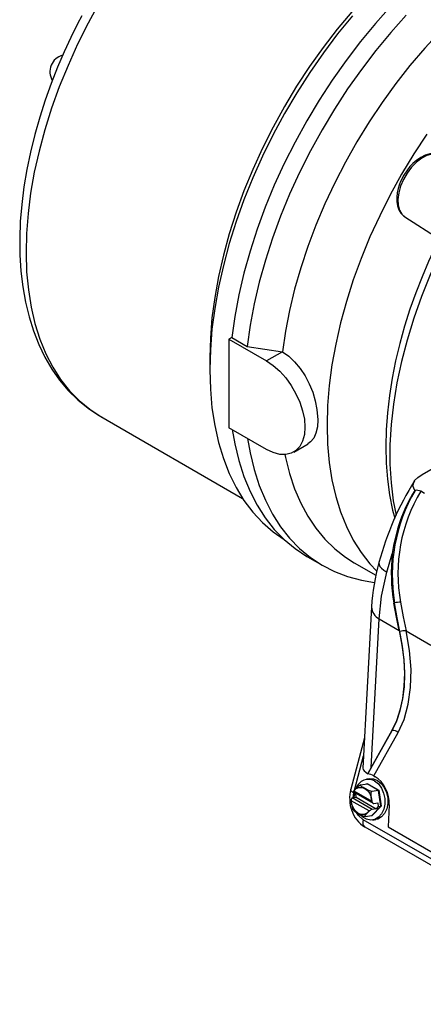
# Model space of a CAD drawing. Header units: inches. Extents: x 0 to 44, y 0 to 34.
# Tile 15 of 21: x 26.1 to 29.7, y 19.7 to 28.7. Entities that reach past the tile are written whole.
import ezdxf

# ---------------------------------------------------------------- set-up
doc = ezdxf.new("R2010")
doc.units = ezdxf.units.IN
doc.header["$LTSCALE"] = 4
doc.header["$MEASUREMENT"] = 0

msp = doc.modelspace()

# ---------------------------------------------------------------- linework, layer by layer
for p, q in [((29.549, 26.8751), (29.8613, 26.6765)), ((29.549, 26.8751), (29.5529, 26.8727)), ((27.9788, 25.7791), (27.9537, 25.7646)), ((27.9537, 25.7646), (28.295, 25.5676)), ((27.9537, 25.7646), (27.9537, 24.9609)), ((27.9788, 25.7791), (28.118, 25.6987)), ((28.118, 25.6987), (28.438, 25.6502)), ((28.438, 25.6502), (28.295, 25.5676)), ((27.7798, 25.5979), (27.7798, 25.4873)), ((26.7895, 25.0634), (28.0775, 24.3199)), ((28.295, 24.764), (27.9537, 24.9609)), ((28.541, 24.7396), (28.6708, 24.8145)), ((29.7057, 24.5372), (29.9432, 24.6743)), ((29.6425, 24.3919), (29.6384, 24.3915)), ((29.7277, 24.3643), (29.6933, 24.3841)), ((28.6653, 23.7901), (28.8045, 23.7097)), ((29.3854, 23.6514), (29.4355, 23.8169)), ((29.089, 23.7359), (29.2867, 23.6218)), ((29.2473, 23.3349), (29.1684, 21.8708)), ((29.4495, 23.368), (29.4566, 23.3712)), ((29.2435, 21.8781), (29.3161, 23.2258)), ((29.3161, 23.2258), (29.4979, 23.1209)), ((29.5602, 23.117), (29.7846, 22.9875)), ((29.2144, 21.82), (29.4344, 22.2138)), ((29.4305, 22.2129), (29.2435, 21.8781)), ((29.2681, 21.8011), (29.4881, 22.1951)), ((29.4344, 22.2138), (29.4305, 22.2129)), ((29.1833, 22.146), (29.0589, 21.6797)), ((29.091, 21.6709), (29.1745, 21.9839)), ((29.2137, 21.8201), (29.2144, 21.82)), ((29.1487, 21.7191), (29.2071, 21.7282)), ((29.2266, 21.7745), (29.2004, 21.7704)), ((29.2051, 21.7279), (29.2082, 21.7312)), ((29.2071, 21.7282), (29.2082, 21.7312)), ((29.3091, 21.6693), (29.2071, 21.7282)), ((29.2082, 21.7312), (29.3122, 21.6711)), ((29.2681, 21.8011), (29.2807, 21.7939)), ((29.0802, 21.6024), (29.085, 21.6483)), ((29.0825, 21.6555), (29.2608, 21.5525)), ((29.085, 21.6483), (29.0863, 21.6533)), ((29.0875, 21.6657), (29.0856, 21.6653)), ((29.0875, 21.6657), (29.2493, 21.5723)), ((29.0897, 21.6039), (29.0941, 21.6488)), ((29.1036, 21.6408), (29.1051, 21.6424)), ((29.1085, 21.6069), (29.1036, 21.6408)), ((29.3091, 21.6693), (29.2508, 21.6602)), ((29.3122, 21.6711), (29.3091, 21.6693)), ((29.3299, 21.5265), (29.3091, 21.6693)), ((29.3122, 21.6711), (29.3334, 21.5256)), ((29.0624, 21.5783), (29.0636, 21.5761)), ((29.2254, 21.4827), (29.0636, 21.5761)), ((29.0724, 21.6012), (29.1085, 21.6069)), ((29.2523, 21.4974), (29.0724, 21.6012)), ((29.1085, 21.6069), (29.2884, 21.503)), ((29.2506, 21.5701), (29.2493, 21.5723)), ((29.2667, 21.5513), (29.3028, 21.557)), ((29.3028, 21.557), (29.3077, 21.523)), ((29.4084, 21.5401), (29.3975, 21.3389)), ((29.0785, 21.5006), (29.0872, 21.4874)), ((29.2254, 21.4827), (29.2274, 21.4831)), ((29.2487, 21.4426), (29.3299, 21.5265)), ((29.3334, 21.5256), (29.2506, 21.4401)), ((29.2884, 21.503), (29.2523, 21.4974)), ((29.3077, 21.523), (29.2884, 21.503)), ((29.3077, 21.523), (29.3299, 21.5265)), ((29.3299, 21.5265), (29.3334, 21.5256)), ((31.9593, 19.7942), (29.1716, 21.4036)), ((29.1903, 21.4334), (29.2487, 21.4426)), ((29.2506, 21.4401), (29.2469, 21.4423)), ((29.2487, 21.4426), (29.2506, 21.4401)), ((29.2584, 21.4009), (29.2846, 21.405)), ((29.1847, 21.3383), (29.1859, 21.3376)), ((29.1859, 21.3376), (31.9736, 19.7283)), ((29.3975, 21.3389), (31.7638, 19.9729))]:
    msp.add_line(p, q)
at = {"flags": 128}
for points in [[(26.7772, 28.8185), (26.6749, 28.6314), (26.5801, 28.4412), (26.4931, 28.2487), (26.4143, 28.0547), (26.3441, 27.86), (26.2827, 27.6655), (26.2304, 27.4719), (26.1875, 27.2802), (26.1541, 27.0911), (26.1303, 26.9053), (26.1163, 26.7238), (26.1122, 26.5473), (26.1178, 26.3765), (26.1333, 26.2122), (26.1585, 26.0551), (26.1934, 25.9057), (26.2378, 25.7649), (26.2915, 25.6331), (26.3542, 25.5109), (26.4258, 25.3989), (26.5058, 25.2975), (26.5941, 25.2072), (26.6901, 25.1283), (26.7895, 25.0634)], [(29.4223, 28.7868), (29.282, 28.63), (29.1463, 28.4655), (29.0155, 28.2941), (28.8903, 28.1165), (28.7712, 27.9334), (28.6587, 27.7455), (28.5531, 27.5536), (28.455, 27.3586), (28.3647, 27.1611), (28.2827, 26.962), (28.2091, 26.7621), (28.1444, 26.5623), (28.0889, 26.3632), (28.0426, 26.1658), (28.0059, 25.9708), (27.9788, 25.7791)], [(26.617, 28.6997), (26.5786, 28.6256), (26.5175, 28.5016), (26.4576, 28.3719), (26.3978, 28.2321), (26.3401, 28.0856), (26.2858, 27.9341), (26.236, 27.7792), (26.1912, 27.622), (26.1521, 27.4635), (26.1192, 27.3046), (26.0927, 27.1461), (26.073, 26.9886), (26.0602, 26.833), (26.0547, 26.6797), (26.0565, 26.5293), (26.0658, 26.3824), (26.0827, 26.2395), (26.1072, 26.1011), (26.1395, 25.9677), (26.1795, 25.8397), (26.2273, 25.7178), (26.2829, 25.6023), (26.3462, 25.4937), (26.4172, 25.3924), (26.4959, 25.2991), (26.5821, 25.214), (26.676, 25.1376), (26.7773, 25.0705), (26.8039, 25.0565)], [(29.0693, 28.7372), (28.9359, 28.5778), (28.8074, 28.4113), (28.6844, 28.2385), (28.5674, 28.0602), (28.457, 27.877), (28.3536, 27.6897), (28.2576, 27.4992), (28.1694, 27.3063), (28.0895, 27.1118), (28.0182, 26.9165), (27.9558, 26.7213), (27.9025, 26.527), (27.8585, 26.3345), (27.8242, 26.1445), (27.7995, 25.9578), (27.7847, 25.7754), (27.7798, 25.5979)], [(29.074, 28.6999), (28.9395, 28.5348), (28.8101, 28.3628), (28.6864, 28.1848), (28.5689, 28.0014), (28.458, 27.8134), (28.3542, 27.6215), (28.258, 27.4266), (28.1696, 27.2294), (28.0896, 27.0308), (28.0182, 26.8315), (27.9557, 26.6325), (27.9024, 26.4344), (27.8585, 26.2381), (27.8242, 26.0445), (27.7995, 25.8543), (27.7847, 25.6684), (27.7798, 25.4873), (27.7847, 25.312), (27.7995, 25.1432), (27.8242, 24.9814), (27.8585, 24.8275), (27.9024, 24.6819), (27.9557, 24.5454), (28.0182, 24.4185), (28.0896, 24.3017), (28.1696, 24.1954), (28.258, 24.1002), (28.3542, 24.0164), (28.4534, 23.9472)], [(29.5615, 28.7065), (29.4212, 28.5496), (29.2855, 28.3851), (29.1547, 28.2137), (29.0295, 28.0361), (28.9104, 27.853), (28.7978, 27.6651), (28.6923, 27.4733), (28.5942, 27.2782), (28.5039, 27.0808), (28.4218, 26.8817), (28.3483, 26.6818), (28.2836, 26.4819), (28.2281, 26.2829), (28.1818, 26.0855), (28.1451, 25.8905), (28.118, 25.6987)], [(30.0086, 28.6942), (29.8672, 28.5536), (29.7295, 28.4045), (29.596, 28.2478), (29.4672, 28.0839), (29.3438, 27.9136), (29.2262, 27.7377), (29.1149, 27.5568), (29.0104, 27.3717), (28.9132, 27.1832), (28.8236, 26.9921), (28.742, 26.7993), (28.6688, 26.6054), (28.6043, 26.4114), (28.5487, 26.2181), (28.5024, 26.0262), (28.4654, 25.8367), (28.438, 25.6502)], [(29.7478, 27.6247), (29.6308, 27.4463), (29.5204, 27.2631), (29.4169, 27.0758), (29.321, 26.8854), (29.2328, 26.6925), (29.1529, 26.4979), (29.0816, 26.3027), (29.0191, 26.1075), (28.9658, 25.9132), (28.9219, 25.7206), (28.8876, 25.5306), (28.8629, 25.344), (28.8481, 25.1615), (28.8431, 24.984), (28.8481, 24.8123), (28.8629, 24.6469), (28.8876, 24.4888), (28.9219, 24.3384), (28.9658, 24.1966), (29.0191, 24.0638), (29.0816, 23.9407), (29.1529, 23.8278), (29.2328, 23.7255), (29.2949, 23.6594)], [(29.8706, 27.4323), (29.8377, 27.4433), (29.7953, 27.4438), (29.7494, 27.4315), (29.7019, 27.4069), (29.6549, 27.3712), (29.6105, 27.3259), (29.5706, 27.2729), (29.537, 27.2147), (29.511, 27.1537), (29.494, 27.0925), (29.4866, 27.034), (29.489, 26.9806), (29.5014, 26.9346), (29.523, 26.8981), (29.549, 26.8751)], [(29.8701, 27.431), (29.8555, 27.439), (29.8171, 27.4475), (29.776, 27.4457), (29.7344, 27.4344), (29.6944, 27.4152), (29.6576, 27.3903), (29.621, 27.3583), (29.5954, 27.331), (29.5729, 27.303), (29.5394, 27.2521)], [(29.5394, 27.2521), (29.5111, 27.1952), (29.5017, 27.1717), (29.4894, 27.1328), (29.4807, 27.0933), (29.4761, 27.0527), (29.4766, 27.0127), (29.4826, 26.9744), (29.4947, 26.939), (29.5136, 26.9076), (29.5398, 26.8815), (29.5545, 26.8734)], [(29.9626, 26.7368), (29.8666, 26.5439), (29.7789, 26.3485), (29.6999, 26.1517), (29.6299, 25.9542), (29.5693, 25.7571), (29.5182, 25.5611), (29.4771, 25.3672), (29.4459, 25.1763), (29.425, 24.9893), (29.4143, 24.8069), (29.414, 24.6301), (29.424, 24.4596), (29.4443, 24.2963), (29.469, 24.1663)], [(29.874, 26.7022), (29.8232, 26.599), (29.7642, 26.4705), (29.7053, 26.3319), (29.6486, 26.1867), (29.5954, 26.0366), (29.5467, 25.8829), (29.5031, 25.7269), (29.4653, 25.5696), (29.4338, 25.4118), (29.4088, 25.2543), (29.3906, 25.0978), (29.3796, 24.943), (29.376, 24.7904), (29.3798, 24.6407), (29.3913, 24.4943), (29.4107, 24.3519), (29.4379, 24.214), (29.4578, 24.139)], [(28.438, 25.6502), (28.4953, 25.6106), (28.5495, 25.5601), (28.5994, 25.5002), (28.6438, 25.4329), (28.682, 25.3595), (28.7131, 25.2828), (28.7366, 25.2048), (28.7521, 25.1281), (28.7596, 25.0322), (28.7554, 24.9685), (28.7431, 24.9129), (28.7227, 24.8671), (28.6946, 24.832), (28.67, 24.8158)], [(28.295, 25.5676), (28.3554, 25.5266), (28.414, 25.4747), (28.469, 25.4134), (28.5187, 25.3445), (28.5615, 25.2702), (28.5963, 25.1927), (28.622, 25.1145), (28.6377, 25.0377), (28.643, 24.9649), (28.6377, 24.8982), (28.622, 24.8396), (28.5963, 24.7909), (28.5615, 24.7536), (28.5187, 24.7288), (28.469, 24.7173), (28.414, 24.7195), (28.3554, 24.7352), (28.295, 24.764)], [(27.9833, 24.9439), (28.0059, 24.8149), (28.0426, 24.6624), (28.0889, 24.5183), (28.1444, 24.3835), (28.2091, 24.2583), (28.2827, 24.1433), (28.3647, 24.0389), (28.455, 23.9457), (28.5531, 23.8639), (28.6587, 23.7939), (28.6653, 23.7901)], [(28.1225, 24.8636), (28.1451, 24.7346), (28.1818, 24.582), (28.2281, 24.438), (28.2836, 24.3031), (28.3483, 24.1779), (28.4218, 24.0629), (28.5039, 23.9586), (28.5942, 23.8653), (28.6923, 23.7836), (28.7978, 23.7136), (28.9104, 23.6557), (29.0295, 23.6101), (29.1547, 23.577), (29.2751, 23.5577)], [(28.4602, 24.7168), (28.4654, 24.6917), (28.5024, 24.5448), (28.5487, 24.4065), (28.6043, 24.2773), (28.6688, 24.1578), (28.742, 24.0484), (28.8236, 23.9497), (28.9132, 23.8621), (29.0104, 23.7859), (29.089, 23.7359)], [(29.6384, 24.3915), (29.6223, 24.4326), (29.6383, 24.4809), (29.6666, 24.5105), (29.7057, 24.5372)], [(29.3145, 23.7381), (29.3136, 23.7341), (29.3148, 23.7191), (29.323, 23.7029), (29.3378, 23.6859), (29.3588, 23.6685), (29.3854, 23.6514)], [(29.3161, 23.2258), (29.3382, 23.4328), (29.3854, 23.6514)], [(29.4979, 23.1209), (29.4726, 23.2416), (29.4495, 23.368)], [(29.5045, 23.1103), (29.4792, 23.2368), (29.4566, 23.3712)], [(29.5098, 23.3775), (29.5338, 23.2436), (29.5602, 23.117)], [(29.4979, 23.1209), (29.5233, 22.9883), (29.539, 22.8591), (29.5451, 22.7343), (29.5413, 22.6151), (29.5279, 22.5023), (29.5048, 22.3972), (29.4722, 22.3004), (29.4305, 22.2129)], [(29.4344, 22.2138), (29.4757, 22.3003), (29.508, 22.3959), (29.5311, 22.4998), (29.5448, 22.611), (29.549, 22.7287), (29.5436, 22.8518), (29.5287, 22.9794), (29.5045, 23.1103)], [(29.4881, 22.1951), (29.5423, 22.3146), (29.5805, 22.4514), (29.6017, 22.6035), (29.6053, 22.7676), (29.5912, 22.9398), (29.5602, 23.117)], [(29.2508, 21.6602), (29.2481, 21.66), (29.2449, 21.6604), (29.2393, 21.6617), (29.2299, 21.6648), (29.2072, 21.6759), (29.1717, 21.6963), (29.1603, 21.7033), (29.1497, 21.7111), (29.1471, 21.714), (29.1459, 21.7167), (29.1463, 21.718), (29.1481, 21.7189), (29.1487, 21.7191)], [(29.2747, 21.7553), (29.3087, 21.7284), (29.3368, 21.6909), (29.357, 21.6456), (29.3677, 21.5959), (29.3681, 21.5454), (29.3583, 21.4979), (29.3389, 21.4569), (29.3114, 21.4255), (29.2778, 21.4059), (29.2406, 21.3997), (29.2026, 21.4072), (29.1666, 21.428), (29.1488, 21.4444)], [(29.2266, 21.7745), (29.2635, 21.7737), (29.3008, 21.7594)], [(29.3008, 21.7594), (29.3348, 21.7325), (29.363, 21.695), (29.3831, 21.6497), (29.3938, 21.6), (29.3943, 21.5495), (29.3844, 21.502), (29.3651, 21.461), (29.3376, 21.4296), (29.304, 21.41), (29.2846, 21.405)], [(29.085, 21.6483), (29.0753, 21.6546), (29.0675, 21.6609), (29.0621, 21.6672), (29.0591, 21.6732), (29.0587, 21.6786), (29.0589, 21.6797)], [(29.0875, 21.6657), (29.1078, 21.6855), (29.1332, 21.6966), (29.1606, 21.697), (29.1866, 21.6872), (29.2101, 21.6684), (29.2301, 21.6407), (29.2436, 21.6072), (29.2493, 21.5723)], [(29.2506, 21.5701), (29.245, 21.609), (29.2428, 21.6392), (29.2434, 21.6469), (29.2451, 21.654), (29.2468, 21.6573), (29.2493, 21.6596), (29.2508, 21.6602)], [(29.2254, 21.4827), (29.2051, 21.4629), (29.1797, 21.4518), (29.1523, 21.4514), (29.1263, 21.4611), (29.1028, 21.48), (29.0828, 21.5077), (29.0694, 21.5412), (29.0636, 21.5761)], [(29.0674, 21.4866), (29.0672, 21.487), (29.0678, 21.4897), (29.0707, 21.4931), (29.0756, 21.4971), (29.079, 21.4994)], [(29.1716, 21.4036), (29.1244, 21.4456), (29.1114, 21.4695)], [(29.1903, 21.4334), (29.1884, 21.4334), (29.1873, 21.4341), (29.1869, 21.436), (29.189, 21.4408), (29.2019, 21.4567), (29.2274, 21.4831)], [(29.1716, 21.4036), (29.1688, 21.3901), (29.1679, 21.3772), (29.1688, 21.3655), (29.1716, 21.3552), (29.1761, 21.3466), (29.1822, 21.3401), (29.1847, 21.3383)]]:
    msp.add_lwpolyline(points, dxfattribs=at)
for centre, radius, start, end in [((26.4824, 28.1923), 0.1539, 104.21419, 211.17851), ((31.8768, 23.0599), 2.6506, 147.6616, 165.17416), ((30.9477, 23.6269), 1.5129, 149.6253, 189.73065), ((30.8985, 23.6234), 1.4757, 148.63583, 172.46626), ((30.943, 23.6363), 1.4564, 149.1037, 190.23441), ((29.6555, 24.3076), 0.0854, 63.74734, 98.75991), ((31.2445, 23.2091), 2.0012, 164.67371, 176.38783), ((29.3733, 23.3381), 0.126, 181.36053, 243.03486), ((29.5068, 23.1749), 0.2026, 89.16142, 104.34478), ((29.5439, 23.0183), 0.1001, 80.60103, 113.19814), ((29.4451, 22.1582), 0.0567, 40.58633, 100.89689), ((29.2152, 21.5771), 0.1567, 115.07896, 145.76061), ((29.2187, 21.6509), 0.1184, 61.8066, 160.51248), ((29.3792, 21.597), 0.3308, 165.45357, 199.49497), ((29.2702, 21.5812), 0.2078, 180.79913, 202.8271), ((29.3303, 21.5741), 0.2772, 198.40945, 238.28796), ((29.224, 21.6245), 0.194, 225.04237, 260.00761)]:
    msp.add_arc(centre, radius, start, end)
for centre, major_axis, ratio, start_param, end_param in [((30.8158, 23.5172), (-0.6304, 1.3854), 0.894006, 0.982713, 1.284402), ((29.4008, 21.7924), (0.2316, -0.082), 0.225848, 3.208051, 3.856369), ((29.4036, 21.8441), (0.2121, 0.3333), 0.392084, 1.716, 1.885062), ((29.2441, 21.7987), (0.044, -0.0181), 0.267857, 1.107251, 2.416248), ((29.2667, 21.6163), (-0.0785, 0.1891), 0.625349, 4.057825, 5.598463), ((29.0996, 21.6683), (0.0179, 0.0121), 0.313318, 2.232687, 3.292298), ((29.0757, 21.5787), (-0.0031, 0.0225), 0.582447, 0.009783, 1.505645), ((29.2634, 21.5738), (-0.0031, 0.0225), 0.582447, 1.655513, 3.151375), ((29.2395, 21.4842), (0.0179, 0.0121), 0.313318, 0.586957, 2.082819)]:
    msp.add_ellipse(centre, major_axis=major_axis, ratio=ratio, start_param=start_param, end_param=end_param)

doc.saveas('drawing.dxf')
